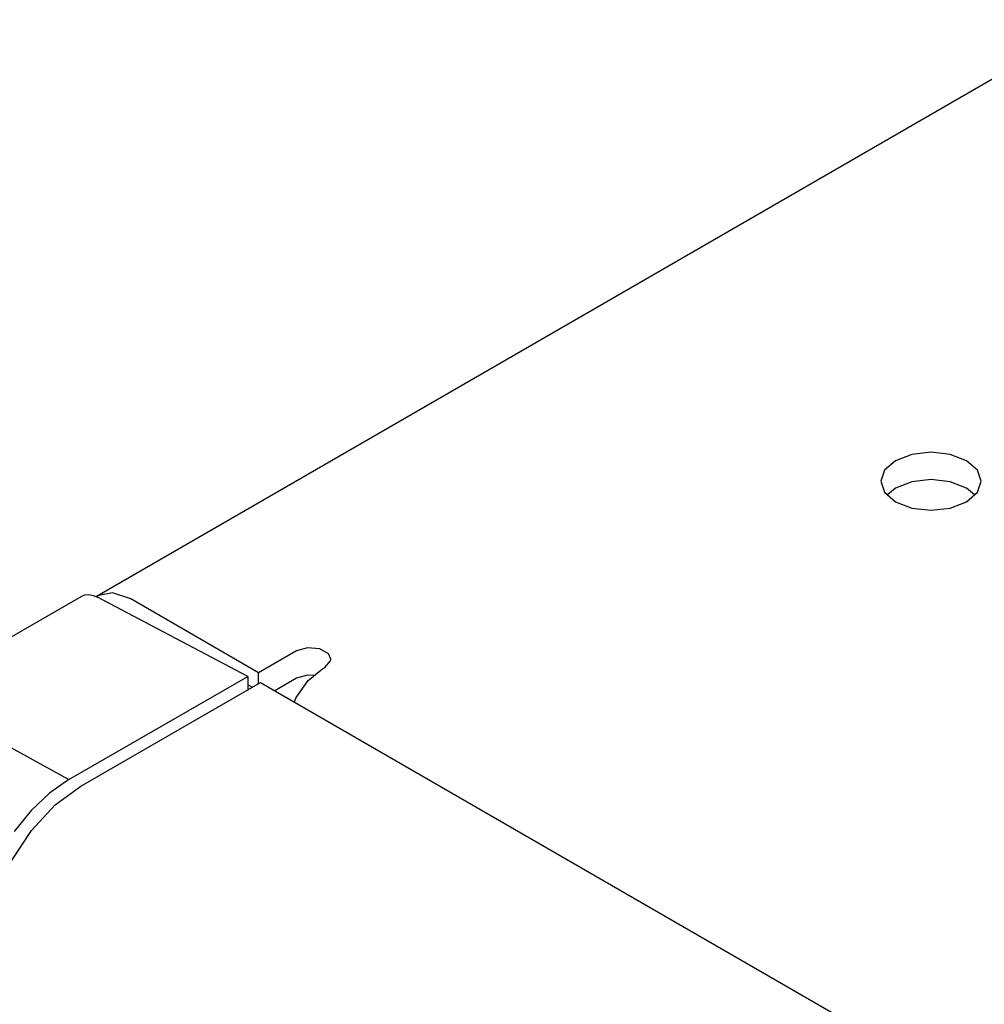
# Model space of a CAD drawing. Header units: inches. Extents: x 0 to 34, y 0 to 22.
# Tile 16 of 66: x 2.606 to 2.98, y 8.831 to 9.212. Entities that reach past the tile are written whole.
import ezdxf

# ---------------------------------------------------------------- set-up
doc = ezdxf.new("R2010")
doc.units = ezdxf.units.IN
doc.header["$LTSCALE"] = 1.87
doc.header["$MEASUREMENT"] = 0
doc.layers.get('0').update_dxf_attribs({"linetype": 'CONTINUOUS'})

msp = doc.modelspace()

# ---------------------------------------------------------------- linework, layer by layer
at = {"color": 2, "linetype": 'CONTINUOUS'}
for p, q in [((2.63599, 8.98889), (5.30903, 10.53226)), ((2.95149, 9.0436), (2.94518, 9.04116)), ((2.95894, 9.04445), (2.95149, 9.0436)), ((2.96639, 9.0436), (2.95894, 9.04445)), ((2.9727, 9.04116), (2.96639, 9.0436)), ((2.94518, 9.04116), (2.94096, 9.03752)), ((2.97692, 9.03752), (2.9727, 9.04116)), ((2.94096, 9.03752), (2.93948, 9.03322)), ((2.9784, 9.03322), (2.97692, 9.03752)), ((2.93948, 9.03322), (2.94096, 9.02892)), ((2.95149, 9.03301), (2.94518, 9.03057)), ((2.95894, 9.03386), (2.95149, 9.03301)), ((2.96639, 9.03301), (2.95894, 9.03386)), ((2.9727, 9.03057), (2.96639, 9.03301)), ((2.97692, 9.02892), (2.9784, 9.03322)), ((2.94096, 9.02892), (2.94518, 9.02527)), ((2.94518, 9.03057), (2.94211, 9.02792)), ((2.97577, 9.02792), (2.9727, 9.03057)), ((2.9727, 9.02527), (2.97692, 9.02892)), ((2.94518, 9.02527), (2.95149, 9.02284)), ((2.96639, 9.02284), (2.9727, 9.02527)), ((2.95149, 9.02284), (2.95894, 9.02198)), ((2.95894, 9.02198), (2.96639, 9.02284)), ((2.63001, 8.98871), (2.6312, 8.98918)), ((2.6312, 8.98918), (2.63271, 8.98931)), ((2.63271, 8.98931), (2.63437, 8.98901)), ((2.63437, 8.98901), (2.6361, 8.98829)), ((2.63599, 8.98889), (2.63564, 8.98848)), ((2.64194, 8.99005), (2.63599, 8.98889)), ((2.64897, 8.98761), (2.64194, 8.99005)), ((2.55835, 8.94734), (2.63001, 8.98871)), ((2.69429, 8.95763), (2.6361, 8.98829)), ((2.6985, 8.95901), (2.64897, 8.98761)), ((2.71318, 8.96748), (2.6985, 8.95901)), ((2.71746, 8.96875), (2.71318, 8.96748)), ((2.72221, 8.96831), (2.71746, 8.96875)), ((2.72562, 8.96635), (2.72221, 8.96831)), ((2.72645, 8.96429), (2.72562, 8.96635)), ((2.72418, 8.96113), (2.72637, 8.9636)), ((2.72637, 8.9636), (2.72645, 8.96429)), ((2.6985, 8.95488), (2.6985, 8.95901)), ((2.71767, 8.95599), (2.72327, 8.9606)), ((2.72327, 8.9606), (2.72418, 8.96113)), ((2.62505, 8.91765), (2.69429, 8.95763)), ((2.62962, 8.91511), (2.69925, 8.95531)), ((2.69429, 8.95763), (2.69429, 8.95233)), ((2.69925, 8.95531), (4.51711, 7.9057)), ((2.71318, 8.95689), (2.70484, 8.95208)), ((2.71304, 8.94944), (2.71767, 8.95599)), ((2.71746, 8.95815), (2.71318, 8.95689)), ((2.72001, 8.95792), (2.71746, 8.95815)), ((2.69599, 8.95343), (2.69429, 8.95441)), ((2.56798, 8.94896), (2.62505, 8.91765)), ((2.71238, 8.94773), (2.71304, 8.94944)), ((2.62505, 8.91765), (2.61754, 8.91242)), ((2.61973, 8.90783), (2.62962, 8.91511)), ((2.61754, 8.91242), (2.61036, 8.90562)), ((2.61036, 8.90562), (2.6038, 8.89754)), ((2.61056, 8.89795), (2.61973, 8.90783)), ((2.60281, 8.8862), (2.61056, 8.89795))]:
    msp.add_line(p, q, dxfattribs=at)

doc.saveas('drawing.dxf')
